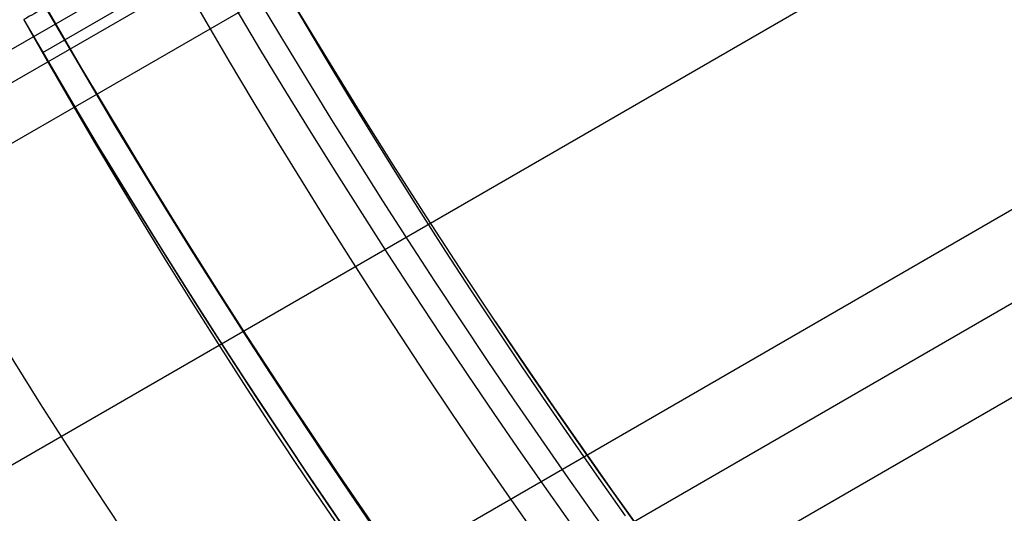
# Model space of a CAD drawing. Extents: x 12963 to 14406, y -2067 to -815.
# Tile 15 of 68: x 13620.58 to 13629.98, y -1656.16 to -1651.45. Entities that reach past the tile are written whole.
import ezdxf

# ---------------------------------------------------------------- set-up
doc = ezdxf.new("R2010")
doc.units = 0
doc.layers.get('0').update_dxf_attribs({"linetype": 'CONTINUOUS'})
doc.layers.add('COLOR', color=7, linetype='CONTINUOUS')

msp = doc.modelspace()

# ---------------------------------------------------------------- linework, layer by layer
for p, q in [((13637.78427403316, -1645.722701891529, 63.41674755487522), (12993.36476700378, -2017.77847774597, 63.41674755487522)), ((12994.69448590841, -2020.081618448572, 63.04641430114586), (13639.32301198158, -1647.905165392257, 63.0464143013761)), ((13639.80150415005, -1648.525672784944, 62.62347081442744), (12995.08279653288, -2020.754192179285, 62.62347081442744)), ((12995.47110715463, -2021.426765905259, 62.20052733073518), (13640.29150502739, -1649.139535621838, 62.20052732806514)), ((13624.18735142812, -1649.60526957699, 64.2100242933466), (12991.64673747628, -2014.802763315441, 64.2100242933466)), ((12991.78452435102, -2015.041417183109, 65.95536495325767), (13624.32076172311, -1649.846450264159, 65.95536495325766)), ((12992.03504809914, -2015.475337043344, 63.7870808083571), (13624.75135109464, -1650.176409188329, 63.78708080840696)), ((13620.79916139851, -1651.762478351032, 68.94951318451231), (13622.79104488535, -1650.61246388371, 68.94951318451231))]:
    msp.add_line(p, q)
at = {"extrusion": (0.1124755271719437, -0.1948133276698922, 0.9743700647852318)}
msp.add_lwpolyline([(10970.07596197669, -8015.052483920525), (10970.0777547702, -8014.526545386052), (10970.08315371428, -8013.999119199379), (10970.09218945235, -8013.47023816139), (10970.1048923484, -8012.939935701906), (10970.12129247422, -8012.408245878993), (10970.14141959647, -8011.875203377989), (10970.16530316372, -8011.340843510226), (10970.19297229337, -8010.805202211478), (10970.22445575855, -8010.268316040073), (10970.25978197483, -8009.730222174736), (10970.29897898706, -8009.190958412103), (10970.34207445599, -8008.650563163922), (10970.38909564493, -8008.109075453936), (10970.44006940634, -8007.566534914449), (10970.49502216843, -8007.022981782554), (10970.55397992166, -8006.478456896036), (10970.61696820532, -8005.93300168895), (10970.68401209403, -8005.386658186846), (10970.75513618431, -8004.839469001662), (10970.83036458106, -8004.291477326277), (10970.90972088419, -8003.742726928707), (10970.99322817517, -8003.193262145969), (10971.08090900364, -8002.643127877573), (10971.17278537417, -8002.092369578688), (10971.26887873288, -8001.541033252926), (10971.36920995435, -8000.989165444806), (10971.47379932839, -8000.436813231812), (10971.58266654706, -7999.884024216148), (10971.69583069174, -7999.3308465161), (10971.81331022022, -7998.777328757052), (10971.93512295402, -7998.223520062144), (10972.0612860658, -7997.66947004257), (10972.19181606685, -7997.115228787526), (10972.32672879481, -7996.560846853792), (10972.46603940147, -7996.006375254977), (10972.60976234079, -7995.451865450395), (10972.75791135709, -7994.897369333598), (10972.91049947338, -7994.342939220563), (10973.06753897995, -7993.78862783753), (10973.22904142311, -7993.234488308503), (10973.39501759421, -7992.680574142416), (10973.56547751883, -7992.126939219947), (10973.74043044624, -7991.573637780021), (10973.91988483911, -7991.020724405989), (10974.10384836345, -7990.468254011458), (10974.29232787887, -7989.916281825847), (10974.48532942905, -7989.364863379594), (10974.68285823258, -7988.814054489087), (10974.88491867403, -7988.26391124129), (10975.09151429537, -7987.714489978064), (10975.30264778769, -7987.165847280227), (10975.51832098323, -7986.618039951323), (10975.73853484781, -7986.071125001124), (10975.96328947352, -7985.525159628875), (10976.19258407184, -7984.980201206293), (10976.42641696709, -7984.436307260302), (10976.66478559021, -7983.893535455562), (10976.90768647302, -7983.351943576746), (10977.15511524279, -7982.81158951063), (10977.40706661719, -7982.272531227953), (10977.66353439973, -7981.734826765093), (10977.92451147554, -7981.19853420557), (10978.18998980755, -7980.663711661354), (10978.45996043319, -7980.130417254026), (10978.73441346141, -7979.598709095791), (10979.01333807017, -7979.068645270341), (10979.29672250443, -7978.540283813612), (10979.5845540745, -7978.013682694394), (10979.87681915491, -7977.488899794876), (10980.17350318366, -7976.965992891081), (10980.474590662, -7976.445019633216), (10980.78006515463, -7975.926037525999), (10981.0899092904, -7975.409103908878), (10981.40410476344, -7974.894275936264), (10981.72263233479, -7974.381610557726), (10982.04547183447, -7973.871164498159), (10982.37260216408, -7973.362994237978), (10982.70400129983, -7972.857155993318), (10983.03964629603, -7972.353705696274), (10983.37951328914, -7971.852698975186), (10983.72357750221, -7971.354191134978), (10984.07181324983, -7970.858237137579), (10984.42419394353, -7970.364891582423), (10984.78069209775, -7969.874208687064), (10985.14127933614, -7969.386242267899), (10985.50592639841, -7968.901045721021), (10985.87460314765, -7968.418672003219), (10986.24727857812, -7967.939173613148), (10986.6239208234, -7967.462602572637), (10987.00449716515, -7966.989010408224), (10987.38897404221, -7966.518448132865), (10987.77731706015, -7966.050966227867), (10988.16949100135, -7965.586614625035), (10988.56545983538, -7965.125442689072), (10988.96518672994, -7964.667499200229), (10989.3686340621, -7964.212832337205), (10989.77576343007, -7963.761489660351), (10990.18653566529, -7963.313518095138), (10990.60091084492, -7962.868963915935), (10991.0188483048, -7962.427872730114), (10991.4403066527, -7961.99028946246), (10991.86524378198, -7961.556258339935), (10992.29361688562, -7961.125822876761), (10992.72538247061, -7960.699025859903), (10993.16049637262, -7960.27590933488), (10993.59891377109, -7959.856514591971), (10994.04058920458, -7959.440882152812), (10994.48547658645, -7959.029051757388), (10994.93352922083, -7958.621062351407), (10995.3846998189, -7958.216952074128), (10995.83894051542, -7957.81675824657), (10996.29620288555, -7957.420517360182), (10996.75643796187, -7957.028265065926), (10997.2195962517, -7956.640036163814), (10997.68562775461, -7956.255864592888), (10998.15448198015, -7955.875783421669), (10998.62610796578, -7955.499824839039), (10999.10045429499, -7955.128020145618), (10999.5774691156, -7954.760399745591), (11000.0571001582, -7954.396993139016), (11000.53929475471, -7954.037828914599), (11001.02399985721, -7953.68293474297), (11001.51116205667, -7953.332337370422), (11002.000727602, -7952.986062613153), (11002.49264241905, -7952.644135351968), (11002.98685212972, -7952.306579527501), (11003.4833020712, -7951.973418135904), (11003.98193731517, -7951.644673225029)], dxfattribs=at)
at = {"extrusion": (0.1124755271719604, -0.19481332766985, 0.9743700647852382)}
msp.add_lwpolyline([(11007.54019132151, -8076.64467322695), (11007.02964172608, -8076.335704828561), (11006.52109591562, -8076.022040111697), (11006.01461431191, -8075.703698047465), (11005.51025714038, -8075.380698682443), (11005.00808440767, -8075.053063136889), (11004.5081558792, -8074.720813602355), (11004.01053105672, -8074.383973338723), (11003.51526915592, -8074.042566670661), (11003.02242908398, -8073.696618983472), (11002.5320694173, -8073.34615671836), (11002.04424837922, -8072.991207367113), (11001.55902381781, -8072.631799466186), (11001.07645318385, -8072.267962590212), (11000.59659350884, -8071.899727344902), (11000.11950138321, -8071.527125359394), (10999.64523293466, -8071.150189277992), (10999.17384380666, -8070.768952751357), (10998.70538913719, -8070.383450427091), (10998.23992353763, -8069.993717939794), (10997.77750107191, -8069.599791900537), (10997.31817523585, -8069.201709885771), (10996.86199893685, -8068.799510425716), (10996.40902447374, -8068.393232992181), (10995.959303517, -8067.982917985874), (10995.51288708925, -8067.56860672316), (10995.06982554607, -8067.150341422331), (10994.63016855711, -8066.728165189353), (10994.19396508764, -8066.302122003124), (10993.76126338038, -8065.872256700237), (10993.33211093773, -8065.438614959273), (10992.90655450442, -8065.001243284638), (10992.4846400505, -8064.560188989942), (10992.06641275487, -8064.115500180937), (10991.65191698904, -8063.667225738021), (10991.24119630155, -8063.215415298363), (10990.83429340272, -8062.760119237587), (10990.43125014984, -8062.301388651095), (10990.03210753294, -8061.839275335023), (10989.63690566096, -8061.37383176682), (10989.24568374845, -8060.905111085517), (10988.85848010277, -8060.433167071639), (10988.47533211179, -8059.95805412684), (10988.09627623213, -8059.479827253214), (10987.72134797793, -8058.998542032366), (10987.35058191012, -8058.51425460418), (10986.98401162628, -8058.027021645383), (10986.62166975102, -8057.536900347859), (10986.2635879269, -8057.043948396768), (10985.90979680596, -8056.548223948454), (10985.56032604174, -8056.049785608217), (10985.21520428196, -8055.548692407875), (10984.87445916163, -8055.045003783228), (10984.5381172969, -8054.538779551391), (10984.20620427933, -8054.03007988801), (10983.87874467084, -8053.518965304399), (10983.55576199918, -8053.005496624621), (10983.23727875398, -8052.489734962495), (10982.92331638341, -8051.971741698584), (10982.61389529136, -8051.451578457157), (10982.30903483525, -8050.929307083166), (10982.00875332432, -8050.404989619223), (10981.71306801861, -8049.878688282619), (10981.4219951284, -8049.350465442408), (10981.13554981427, -8048.820383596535), (10980.85374618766, -8048.288505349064), (10980.57659731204, -8047.754893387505), (10980.30411520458, -8047.219610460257), (10980.03631083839, -8046.682719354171), (10979.77319414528, -8046.144282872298), (10979.51477401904, -8045.604363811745), (10979.26105831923, -8045.063024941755), (10979.01205387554, -8044.520328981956), (10978.76776649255, -8043.976338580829), (10978.5282009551, -8043.43111629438), (10978.29336103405, -8042.884724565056), (10978.06324949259, -8042.33722570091), (10977.83786809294, -8041.788681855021), (10977.61721760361, -8041.239155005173), (10977.40129780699, -8040.688706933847), (10977.19010750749, -8040.137399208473), (10976.98364454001, -8039.585293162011), (10976.78190577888, -8039.03244987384), (10976.5848871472, -8038.478930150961), (10976.39258362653, -8037.924794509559), (10976.20498926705, -8037.3701031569), (10976.02209719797, -8036.814915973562), (10975.84389963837, -8036.259292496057), (10975.67038790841, -8035.703291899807), (10975.50155244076, -8035.146972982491), (10975.33738279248, -8034.590394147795), (10975.17786765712, -8034.033613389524), (10975.02299487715, -8033.476688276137), (10974.87275145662, -8032.919675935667), (10974.72712357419, -8032.362633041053), (10974.58609659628, -8031.805615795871), (10974.4496550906, -8031.248679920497), (10974.31778283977, -8030.691880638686), (10974.19046285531, -8030.135272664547), (10974.06767739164, -8029.578910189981), (10973.94940796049, -8029.022846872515), (10973.8356353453, -8028.467135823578), (10973.72633961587, -8027.911829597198), (10973.62150014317, -8027.356980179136), (10973.52109561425, -8026.802638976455), (10973.42510404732, -8026.248856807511), (10973.33350280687, -8025.695683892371), (10973.24626861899, -8025.143169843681), (10973.16337758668, -8024.591363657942), (10973.08480520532, -8024.040313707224), (10973.01052637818, -8023.490067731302), (10972.94051543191, -8022.940672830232), (10972.87474613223, -8022.392175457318), (10972.81319169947, -8021.844621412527), (10972.75582482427, -8021.298055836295), (10972.70261768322, -8020.752523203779), (10972.65354195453, -8020.208067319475), (10972.60856883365, -8019.66473131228), (10972.56766904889, -8019.122557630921), (10972.53081287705, -8018.581588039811), (10972.49797015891, -8018.041863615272), (10972.46911031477, -8017.503424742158), (10972.44420235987, -8016.966311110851), (10972.42321491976, -8016.430561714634), (10972.40611624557, -8015.896214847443), (10972.39287422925, -8015.363308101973), (10972.38345641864, -8014.831878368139), (10972.3778300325, -8014.301961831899), (10972.37596197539, -8013.773593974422)], dxfattribs=at)
at = {"extrusion": (0.1124755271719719, -0.1948133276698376, 0.9743700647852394)}
msp.add_lwpolyline([(10972.37596197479, -8015.052483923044), (10972.37771364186, -8015.564127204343), (10972.38298882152, -8016.077223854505), (10972.39181758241, -8016.59174168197), (10972.40422971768, -8017.107647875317), (10972.42025473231, -8017.624909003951), (10972.43992183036, -8018.143491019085), (10972.46325990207, -8018.663359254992), (10972.49029751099, -8019.184478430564), (10972.52106288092, -8019.706812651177), (10972.55558388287, -8020.230325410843), (10972.59388802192, -8020.754979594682), (10972.63600242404, -8021.280737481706), (10972.68195382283, -8021.807560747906), (10972.73176854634, -8022.335410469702), (10972.78547250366, -8022.864247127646), (10972.8430911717, -8023.394030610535), (10972.90464958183, -8023.924720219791), (10972.97017230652, -8024.456274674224), (10973.03968344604, -8024.988652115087), (10973.11320661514, -8025.521810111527), (10973.19076492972, -8026.055705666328), (10973.27238099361, -8026.590295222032), (10973.35807688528, -8027.125534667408), (10973.44787414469, -8027.66137934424), (10973.54179376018, -8028.197784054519), (10973.63985615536, -8028.734703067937), (10973.74208117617, -8029.272090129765), (10973.84848807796, -8029.809898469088), (10973.95909551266, -8030.34808080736), (10974.07392151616, -8030.886589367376), (10974.19298349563, -8031.425375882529), (10974.31629821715, -8031.96439160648), (10974.44388179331, -8032.503587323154), (10974.57574967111, -8033.042913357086), (10974.71191661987, -8033.582319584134), (10974.85239671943, -8034.121755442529), (10974.99720334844, -8034.661169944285), (10975.14634917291, -8035.200511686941), (10975.29984613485, -8035.739728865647), (10975.45770544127, -8036.278769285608), (10975.61993755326, -8036.81758037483), (10975.78655217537, -8037.356109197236), (10975.95755824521, -8037.894302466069), (10976.13296392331, -8038.432106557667), (10976.31277658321, -8038.969467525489), (10976.49700280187, -8039.506331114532), (10976.68564835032, -8040.04264277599), (10976.87871818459, -8040.578347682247), (10977.07621643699, -8041.113390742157), (10977.27814640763, -8041.647716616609), (10977.48451055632, -8042.181269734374), (10977.6953104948, -8042.713994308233), (10977.91054697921, -8043.245834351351), (10978.13021990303, -8043.776733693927), (10978.35432829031, -8044.306636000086), (10978.58287028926, -8044.835484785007), (10978.81584316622, -8045.363223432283), (10979.05324330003, -8045.889795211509), (10979.29506617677, -8046.415143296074), (10979.54130638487, -8046.939210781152), (10979.79195761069, -8047.46194070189), (10980.04701263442, -8047.98327605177), (10980.30646332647, -8048.503159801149), (10980.57030064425, -8049.021534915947), (10980.83851462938, -8049.538344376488), (10981.11109440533, -8050.053531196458), (10981.38802817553, -8050.567038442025), (10981.66930322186, -8051.078809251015), (10981.95490590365, -8051.588786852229), (10982.24482165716, -8052.09691458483), (10982.53903499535, -8052.60313591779), (10982.83752950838, -8053.107394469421), (10983.14028786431, -8053.609634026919), (10983.44729181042, -8054.109798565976), (10983.75852217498, -8054.60783227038), (10984.07395886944, -8055.103679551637), (10984.39358089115, -8055.597285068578), (10984.71736632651, -8056.08859374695), (10985.0452923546, -8056.57755079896), (10985.37733525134, -8057.064101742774), (10985.71347039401, -8057.548192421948), (10986.05367226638, -8058.029769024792), (10986.39791446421, -8058.508778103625), (10986.74616970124, -8058.98516659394), (10987.09840981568, -8059.458881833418), (10987.45460577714, -8059.929871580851), (10987.81472769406, -8060.398084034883), (10988.1787448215, -8060.863467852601), (10988.54662556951, -8061.325972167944), (10988.9183375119, -8061.785546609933), (10989.29384739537, -8062.242141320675), (10989.67312114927, -8062.695706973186), (10990.0561238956, -8063.146194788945), (10990.44281995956, -8063.593556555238), (10990.83317288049, -8064.037744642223), (10991.22714542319, -8064.478712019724), (10991.62469958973, -8064.916412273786), (10992.02579663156, -8065.350799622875), (10992.43039706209, -8065.78182893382), (10992.83846066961, -8066.209455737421), (10993.24994653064, -8066.633636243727), (10993.66481302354, -8067.054327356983), (10994.0830178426, -8067.471486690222), (10994.5045180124, -8067.885072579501), (10994.92926990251, -8068.295044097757), (10995.35722924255, -8068.701361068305), (10995.78835113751, -8069.103984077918), (10996.22259008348, -8069.502874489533), (10996.65989998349, -8069.897994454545), (10997.10023416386, -8070.289306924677), (10997.54354539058, -8070.676775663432), (10997.98978588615, -8071.060365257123), (10998.43890734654, -8071.440041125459), (10998.8908609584, -8071.815769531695), (10999.34559741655, -8072.187517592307), (10999.80306694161, -8072.555253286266), (11000.26321929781, -8072.918945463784), (11000.72600381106, -8073.27856385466), (11001.19136938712, -8073.634079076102), (11001.65926452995, -8073.985462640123), (11002.12963736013, -8074.332686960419), (11002.60243563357, -8074.675725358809), (11003.0776067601, -8075.014552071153), (11003.5550978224, -8075.34914225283), (11004.03485559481, -8075.679471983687), (11004.51682656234, -8076.005518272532), (11005.00095693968, -8076.327259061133), (11005.48719269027, -8076.64467322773)], dxfattribs=at)
for points in [[(13622.61206111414, -1650.298296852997), (13622.82803534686, -1650.67818468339), (13623.04649454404, -1651.056508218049), (13623.26742473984, -1651.433259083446), (13623.49081196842, -1651.80842890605), (13623.71664226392, -1652.182009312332), (13623.94490166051, -1652.55399192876), (13624.17557619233, -1652.924368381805), (13624.40865189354, -1653.293130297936), (13624.6441147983, -1653.660269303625), (13624.88195094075, -1654.025777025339), (13625.12214635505, -1654.38964508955), (13625.36468707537, -1654.751865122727), (13625.60955913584, -1655.112428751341), (13625.85674857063, -1655.47132760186), (13626.10624141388, -1655.828553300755), (13626.35802369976, -1656.184097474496)], [(13621.91664234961, -1650.699797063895), (13622.13506130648, -1651.083985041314), (13622.35599335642, -1651.466591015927), (13622.57942437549, -1651.84760651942), (13622.80534023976, -1652.227023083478), (13623.03372682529, -1652.604832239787), (13623.26457000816, -1652.981025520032), (13623.49785566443, -1653.355594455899), (13623.73356967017, -1653.728530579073), (13623.97169790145, -1654.099825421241), (13624.21222623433, -1654.469470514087), (13624.45514054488, -1654.837457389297), (13624.70042670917, -1655.203777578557), (13624.94807060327, -1655.568422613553), (13625.19805810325, -1655.931384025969), (13625.45037508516, -1656.292653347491)], [(13620.61760424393, -1651.449797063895), (13620.84058993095, -1651.84201769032), (13621.06614125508, -1652.232623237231), (13621.2942437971, -1652.621605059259), (13621.52488313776, -1653.008954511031), (13621.75804485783, -1653.394662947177), (13621.99371453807, -1653.778721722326), (13622.23187775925, -1654.161122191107), (13622.47252010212, -1654.541855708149), (13622.71562714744, -1654.920913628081), (13622.96118447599, -1655.298287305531), (13623.20917766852, -1655.67396809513), (13623.4595923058, -1656.047947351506), (13623.71241396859, -1656.420216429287)]]:
    msp.add_lwpolyline(points)
at = {"extrusion": (0.1124755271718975, -0.1948133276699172, 0.974370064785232)}
msp.add_lwpolyline([(10970.07596197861, -8013.773593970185), (10970.07770945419, -8014.292842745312), (10970.08297167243, -8014.813542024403), (10970.09177812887, -8015.335660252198), (10970.10415805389, -8015.85916527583), (10970.12014040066, -8016.384024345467), (10970.13975383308, -8016.910204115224), (10970.16302671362, -8017.437670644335), (10970.18998709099, -8017.966389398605), (10970.22066268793, -8018.496325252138), (10970.25508088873, -8019.027442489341), (10970.29326872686, -8019.559704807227), (10970.33525287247, -8020.093075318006), (10970.38105961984, -8020.627516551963), (10970.43071487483, -8021.162990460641), (10970.4842441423, -8021.699458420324), (10970.54167251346, -8022.236881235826), (10970.60302465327, -8022.775219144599), (10970.66832478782, -8023.314431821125), (10970.73759669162, -8023.854478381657), (10970.81086367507, -8024.395317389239), (10970.88814857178, -8024.936906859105), (10970.96947372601, -8025.479204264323), (10971.0548609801, -8026.022166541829), (10971.14433166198, -8026.56575009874), (10971.23790657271, -8027.109910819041), (10971.33560597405, -8027.654604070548), (10971.43744957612, -8028.199784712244), (10971.54345652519, -8028.745407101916), (10971.65364539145, -8029.291425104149), (10971.76803415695, -8029.837792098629), (10971.88664020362, -8030.384460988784), (10972.00948030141, -8030.931384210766), (10972.13657059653, -8031.478513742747), (10972.26792659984, -8032.025801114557), (10972.40356317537, -8032.573197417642), (10972.54349452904, -8033.120653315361), (10972.68773419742, -8033.668119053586), (10972.8362950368, -8034.215544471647), (10972.98918921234, -8034.762879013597), (10973.14642818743, -8035.310071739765), (10973.30802271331, -8035.857071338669), (10973.47398281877, -8036.403826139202), (10973.64431780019, -8036.950284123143), (10973.81903621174, -8037.496392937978), (10973.99814585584, -8038.042099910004), (10974.18165377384, -8038.587352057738), (10974.36956623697, -8039.132096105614), (10974.56188873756, -8039.676278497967), (10974.7586259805, -8040.219845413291), (10974.95978187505, -8040.762742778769), (10975.16535952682, -8041.304916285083), (10975.37536123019, -8041.84631140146), (10975.58978846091, -8042.386873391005), (10975.80864186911, -8042.926547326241), (10976.03192127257, -8043.465278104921), (10976.25962565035, -8044.003010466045), (10976.49175313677, -8044.539689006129), (10976.72830101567, -8045.075258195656), (10976.96926571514, -8045.609662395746), (10977.2146428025, -8046.142845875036), (10977.4644269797, -8046.674752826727), (10977.71861207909, -8047.20532738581), (10977.97719105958, -8047.734513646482), (10978.24015600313, -8048.26225567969), (10978.50749811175, -8048.78849755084), (10978.77920770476, -8049.313183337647), (10979.05527421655, -8049.836257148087), (10979.33568619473, -8050.357663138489), (10979.62043129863, -8050.877345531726), (10979.90949629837, -8051.395248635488), (10980.20286707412, -8051.911316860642), (10980.50052861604, -8052.425494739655), (10980.80246502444, -8052.937726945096), (10981.10865951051, -8053.447958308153), (10981.41909439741, -8053.9561338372), (10981.73375112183, -8054.462198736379), (10982.05261023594, -8054.966098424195), (10982.37565140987, -8055.467778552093), (10982.70285343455, -8055.967185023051), (10983.034194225, -8056.464264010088), (10983.36965082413, -8056.958961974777), (10983.70919940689, -8057.451225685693), (10984.05281528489, -8057.941002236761), (10984.40047291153, -8058.428239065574), (10984.75214588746, -8058.912883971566), (10985.10780696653, -8059.39488513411), (10985.46742806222, -8059.874191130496), (10985.83098025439, -8060.350750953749), (10986.19843379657, -8060.82451403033), (10986.56975812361, -8061.295430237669), (10986.94492185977, -8061.763449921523), (10987.32389282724, -8062.228523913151), (10987.70663805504, -8062.690603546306), (10988.09312378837, -8063.149640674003), (10988.48331549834, -8063.605587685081), (10988.8771778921, -8064.058397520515), (10989.27467492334, -8064.508023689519), (10989.67576980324, -8064.954420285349), (10990.08042501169, -8065.397542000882), (10990.48860230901, -8065.837344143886), (10990.90026274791, -8066.273782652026), (10991.3153666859, -8066.706814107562), (10991.73387379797, -8067.136395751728), (10992.15574308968, -8067.562485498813), (10992.58093291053, -8067.985041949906), (10993.00940096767, -8068.40402440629), (10993.4411043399, -8068.819392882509), (10993.87599949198, -8069.231108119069), (10994.31404228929, -8069.639131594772), (10994.75518801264, -8070.043425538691), (10995.1993913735, -8070.44395294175), (10995.64660652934, -8070.840677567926), (10996.09678709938, -8071.233563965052), (10996.54988618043, -8071.622577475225), (10997.00585636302, -8072.007684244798), (10997.46464974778, -8072.388851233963), (10997.92621796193, -8072.766046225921), (10998.39051217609, -8073.139237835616), (10998.85748312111, -8073.508395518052), (10999.3270811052, -8073.873489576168), (10999.79925603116, -8074.234491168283), (11000.27395741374, -8074.591372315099), (11000.75113439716, -8074.94410590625), (11001.23073577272, -8075.292665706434), (11001.71270999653, -8075.637026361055), (11002.19700520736, -8075.977163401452), (11002.68356924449, -8076.313053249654), (11003.17234966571, -8076.644673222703)], dxfattribs=at)
at = {"extrusion": (0.1124755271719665, -0.1948133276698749, 0.9743700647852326)}
msp.add_lwpolyline([(11001.33238571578, -8076.644673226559), (11000.86645497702, -8076.307349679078), (11000.40279557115, -8075.966089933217), (10999.94145437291, -8075.620917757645), (10999.48247794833, -8075.271857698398), (10999.02591253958, -8074.918935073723), (10998.57180404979, -8074.56217596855), (10998.12019802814, -8074.201607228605), (10997.67113965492, -8073.837256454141), (10997.22467372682, -8073.469151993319), (10996.78084464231, -8073.097322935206), (10996.33969638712, -8072.72179910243), (10995.90127251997, -8072.342611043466), (10995.46561615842, -8071.959790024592), (10995.03276996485, -8071.573368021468), (10994.60277613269, -8071.183377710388), (10994.1756763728, -8070.789852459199), (10993.75151190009, -8070.392826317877), (10993.33032342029, -8069.992334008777), (10992.91215111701, -8069.588410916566), (10992.49703463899, -8069.181093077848), (10992.08501308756, -8068.770417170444), (10991.67612500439, -8068.356420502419), (10991.2704083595, -8067.939141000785), (10990.86790053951, -8067.51861719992), (10990.46863833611, -8067.094888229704), (10990.07265793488, -8066.667993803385), (10989.67999490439, -8066.237974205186), (10989.29068418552, -8065.804870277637), (10988.90476008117, -8065.368723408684), (10988.52225624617, -8064.929575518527), (10988.14320567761, -8064.487469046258), (10987.76764070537, -8064.042446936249), (10987.39559298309, -8063.594552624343), (10987.02709347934, -8063.143830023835), (10986.66217246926, -8062.690323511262), (10986.30085952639, -8062.234077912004), (10985.94318351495, -8061.775138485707), (10985.58917258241, -8061.313550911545), (10985.23885415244, -8060.849361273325), (10984.89225491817, -8060.382616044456), (10984.54940083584, -8059.913362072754), (10984.21031711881, -8059.441646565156), (10983.87502823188, -8058.967517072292), (10983.54355788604, -8058.491021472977), (10983.21592903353, -8058.012207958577), (10982.89216386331, -8057.531125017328), (10982.57228379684, -8057.047821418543), (10982.2563094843, -8056.562346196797), (10981.94426080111, -8056.074748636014), (10981.63615684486, -8055.585078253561), (10981.3320159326, -8055.093384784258), (10981.0318555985, -8054.599718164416), (10980.73569259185, -8054.104128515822), (10980.44354287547, -8053.606666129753), (10980.15542162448, -8053.107381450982), (10979.87134322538, -8052.60632506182), (10979.59132127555, -8052.103547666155), (10979.31536858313, -8051.599100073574), (10979.04349716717, -8051.093033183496), (10978.77571825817, -8050.585397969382), (10978.51204229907, -8050.076245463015), (10978.25247894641, -8049.565626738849), (10977.997037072, -8049.053592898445), (10977.74572476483, -8048.540195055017), (10977.49854933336, -8048.025484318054), (10977.2555173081, -8047.509511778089), (10977.01663444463, -8046.99232849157), (10976.78190572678, -8046.473985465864), (10976.55133537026, -8045.954533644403), (10976.32492682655, -8045.434023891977), (10976.1026827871, -8044.912506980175), (10975.88460518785, -8044.390033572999), (10975.67069521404, -8043.866654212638), (10975.46095330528, -8043.342419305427), (10975.25537916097, -8042.817379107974), (10975.05397174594, -8042.291583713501), (10974.85672929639, -8041.765083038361), (10974.66364932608, -8041.237926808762), (10974.47472863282, -8040.710164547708), (10974.28996330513, -8040.181845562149), (10974.10934872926, -8039.653018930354), (10973.93287959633, -8039.1237334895), (10973.76054990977, -8038.594037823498), (10973.59235299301, -8038.063980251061), (10973.42828149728, -8037.533608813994), (10973.26832740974, -8037.002971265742), (10973.11248206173, -8036.472115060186), (10972.96073613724, -8035.941087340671), (10972.81307968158, -8035.409934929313), (10972.66950211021, -8034.878704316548), (10972.52999221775, -8034.347441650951), (10972.39453818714, -8033.816192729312), (10972.26312759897, -8033.28500298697), (10972.13574744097, -8032.753917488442), (10972.01238411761, -8032.22298091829), (10971.89302345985, -8031.692237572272), (10971.77765073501, -8031.161731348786), (10971.66625065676, -8030.631505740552), (10971.55880739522, -8030.101603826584), (10971.45530458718, -8029.572068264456), (10971.35572534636, -8029.04294128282), (10971.26005227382, -8028.514264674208), (10971.16826746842, -8027.986079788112), (10971.08035253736, -8027.458427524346), (10970.99628860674, -8026.931348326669), (10970.91605633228, -8026.404882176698), (10970.83963591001, -8025.879068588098), (10970.76700708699, -8025.353946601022), (10970.69814917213, -8024.82955477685), (10970.63304104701, -8024.305931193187), (10970.57166117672, -8023.783113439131), (10970.51398762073, -8023.261138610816), (10970.45999804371, -8022.740043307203), (10970.40966972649, -8022.219863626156), (10970.36297957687, -8021.700635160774), (10970.31990414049, -8021.182392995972), (10970.28041961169, -8020.665171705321), (10970.24450184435, -8020.149005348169), (10970.21212636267, -8019.633927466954), (10970.18326837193, -8019.119971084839), (10970.15790276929, -8018.607168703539), (10970.13600415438, -8018.095552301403), (10970.11754684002, -8017.585153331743), (10970.10250486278, -8017.0760027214), (10970.09085199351, -8016.568130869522), (10970.08256174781, -8016.061567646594), (10970.07760739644, -8015.556342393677), (10970.07596197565, -8015.052483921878)], dxfattribs=at)
for centre, radius, start, end in [((13684.04743158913, -1614.828569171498, 89.37470231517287), 73.24245578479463, 209.9999999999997, 29.99999999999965), ((13684.04743157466, -1614.828569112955, 88.63012703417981), 71.44457953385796, 210.0000000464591, 29.99999995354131), ((13684.04743158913, -1614.828569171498, 89.05580518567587), 71.21139006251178, 210.0000000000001, 29.99999999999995), ((13684.04743158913, -1614.828569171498, 245.6831232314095), 64.99999999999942, 209.9999999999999, 29.99999999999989), ((13684.04743158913, -1614.828569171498, 245.6831232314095), 63.99999999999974, 210.0000000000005, 30.00000000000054), ((13684.04743158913, -1614.828569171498, 68.68735261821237), 73.24245578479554, 211.1713425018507, 311.5923049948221), ((13684.04743158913, -1614.828569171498, 67.93735261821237), 70.94245578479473, 213.8367835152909, 313.7266063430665)]:
    msp.add_arc(centre, radius, start, end)
at = {"extrusion": (0, 0, -1)}
for centre, radius, start, end in [((-13684.04743158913, -1614.828569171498, -89.37470231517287), 70.94245578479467, 150.0000000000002, 330.0000000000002), ((-13684.04743158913, -1614.828569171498, -46.50000292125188), 70.94245578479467, 150.0000000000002, 330.0000000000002), ((-13684.04743158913, -1614.828569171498, -259.6250029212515), 65.00000000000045, 149.9999999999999, 329.9999999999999), ((-13684.04743158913, -1614.828569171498, -259.6250029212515), 64, 150.0000000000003, 330.0000000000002)]:
    msp.add_arc(centre, radius, start, end, dxfattribs=at)
at = {"extrusion": (0.1124756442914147, -0.1948133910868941, 0.9743700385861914)}
msp.add_arc((11043.68174236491, -8014.876489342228, 1917.167243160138), 56.00000007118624, 154.6725833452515, 205.4263646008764, dxfattribs=at)
at = {"extrusion": (-0.1124755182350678, 0.1948133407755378, -0.9743700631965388)}
msp.add_arc((-11043.6848200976, -8014.872680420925, -1918.079570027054), 56.0000000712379, 334.5735870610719, 25.32742621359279, dxfattribs=at)
at = {"extrusion": (-0.500000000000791, 0.866025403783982, -1.036567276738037e-12)}
msp.add_arc((-10971.57596190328, 48.00000284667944, -8240.506279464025), 1.499999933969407, 269.9999974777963, 2.522183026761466e-06, dxfattribs=at)
at = {"layer": 'COLOR', "extrusion": (0, 0, -1)}
for centre, radius, start, end in [((-13684.04743872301, -1614.828586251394, 10.54089386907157), 152.392098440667, 333.3815781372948, 153.3815781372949), ((-13684.04743872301, -1614.828586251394, -18.68835025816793), 83.81579491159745, 333.3815781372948, 153.3815781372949), ((-13684.04743872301, -1614.828586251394, 10.54089386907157), 152.3920984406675, 153.3815781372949, 333.3815781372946), ((-13684.04743872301, -1614.828586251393, -43.50000292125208), 75.00000000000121, 243.3815781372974, 63.38157813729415), ((-13684.04743872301, -1614.828586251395, -32.97295255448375), 74.9999999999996, 243.3815781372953, 63.38157813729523), ((-13684.047438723, -1614.828586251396, -43.50000292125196), 73.0000000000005, 243.3815781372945, 63.38157813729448), ((-13684.047438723, -1614.828586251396, -43.50000292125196), 73.0000000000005, 243.3815781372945, 63.38157813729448), ((-13684.04743872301, -1614.828586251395, -33.39918206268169), 72.99999999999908, 243.3815781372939, 63.38157813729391), ((-13684.04743872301, -1614.828586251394, -18.68835025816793), 83.81579491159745, 153.3815781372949, 333.3815781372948), ((-13684.047438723, -1614.828586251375, -26.2000005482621), 61.09154780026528, 153.3815781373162, 333.3815781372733), ((-13684.04743872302, -1614.828586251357, -22.44590218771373), 75.00000000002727, 243.3815781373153, 333.3815781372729), ((-13684.04743872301, -1614.828586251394, -17.30945272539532), 81.95014076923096, 314.1450398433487, 333.3815781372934)]:
    msp.add_arc(centre, radius, start, end, dxfattribs=at)
at = {"layer": 'COLOR'}
for centre, radius, start, end in [((13684.04743872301, -1614.828586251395, -35.79999945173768), 153, 26.61842186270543, 206.618421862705), ((13684.04743872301, -1614.828586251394, -11.46081713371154), 152.9999999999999, 26.61842186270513, 206.6184218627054), ((13684.04743872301, -1614.828586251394, -23.63040829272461), 153.0000000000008, 26.61842186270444, 206.6184218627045), ((13684.047438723, -1614.828586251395, -10.90949982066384), 152.8342956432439, 26.61842186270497, 206.6184218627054), ((13684.04743872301, -1614.828586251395, -35.79999945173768), 150, 26.61842186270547, 206.618421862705), ((13684.04743872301, -1614.828586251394, -11.46081713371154), 153, 206.6184218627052, 26.6184218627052), ((13684.04743872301, -1614.828586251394, -35.79999945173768), 153, 206.6184218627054, 26.61842186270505), ((13684.04743872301, -1614.828586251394, -23.63040829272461), 153.0000000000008, 206.618421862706, 26.61842186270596), ((13684.047438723, -1614.828586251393, -10.90949982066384), 152.8342956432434, 206.6184218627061, 26.61842186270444), ((13684.04743872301, -1614.828586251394, -35.79999945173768), 150, 206.6184218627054, 26.61842186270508), ((13684.04743872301, -1614.828586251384, 23.29836120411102), 73.00000000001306, 208.2101890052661, 250.031773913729)]:
    msp.add_arc(centre, radius, start, end, dxfattribs=at)

doc.saveas('drawing.dxf')
